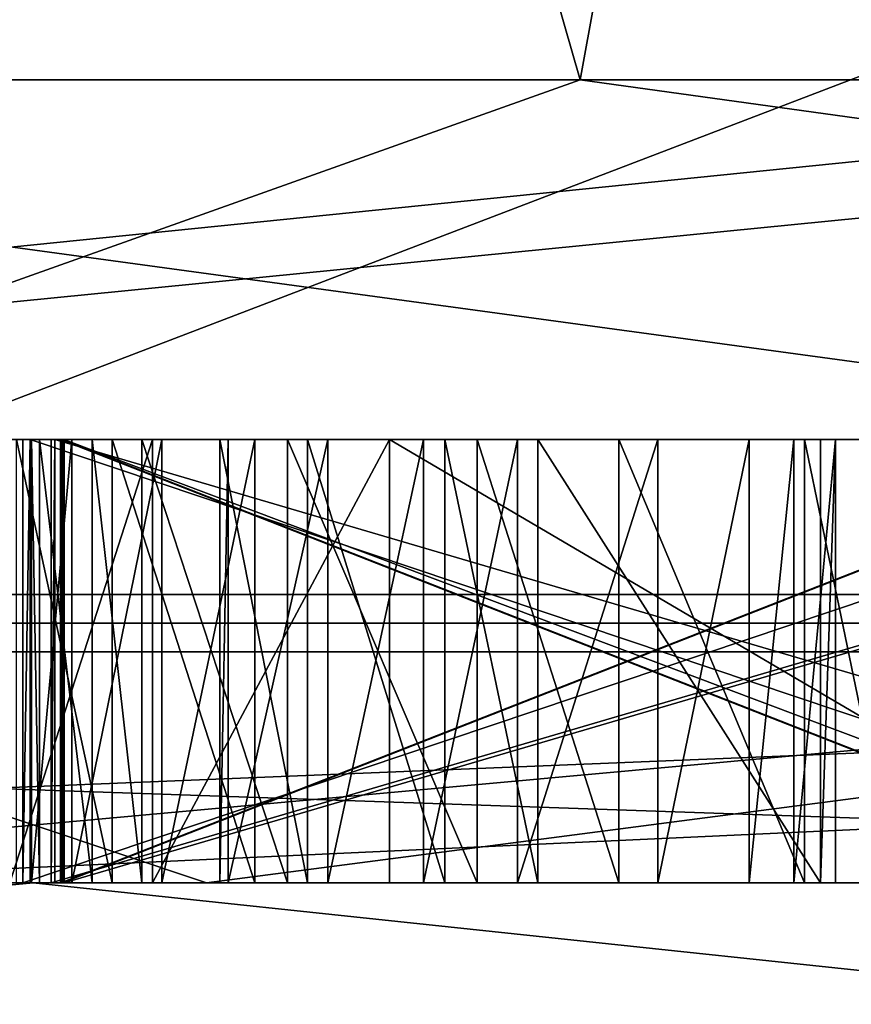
# Model space of a CAD drawing. Header units: millimetres. Extents: x -178 to 325, y 0 to 197.
# Tile 92 of 256: x 16.34 to 16.528, y 42.973 to 43.195. Entities that reach past the tile are written whole.
import ezdxf

# ---------------------------------------------------------------- set-up
doc = ezdxf.new("R2010")
doc.units = ezdxf.units.MM
doc.header["$LTSCALE"] = 52.148148
for name, color, linetype in [('11', 7, 'CONTINUOUS'), ('12', 7, 'CONTINUOUS'), ('16', 7, 'CONTINUOUS'), ('168', 7, 'CONTINUOUS'), ('187', 7, 'CONTINUOUS'), ('188', 7, 'CONTINUOUS'), ('189', 7, 'CONTINUOUS'), ('191', 7, 'CONTINUOUS'), ('192', 7, 'CONTINUOUS'), ('197', 7, 'CONTINUOUS'), ('20', 7, 'CONTINUOUS'), ('204', 7, 'CONTINUOUS'), ('205', 7, 'CONTINUOUS'), ('206', 7, 'CONTINUOUS'), ('214', 7, 'CONTINUOUS'), ('215', 7, 'CONTINUOUS'), ('216', 7, 'CONTINUOUS'), ('230', 7, 'CONTINUOUS'), ('231', 7, 'CONTINUOUS'), ('232', 7, 'CONTINUOUS'), ('233', 7, 'CONTINUOUS'), ('234', 7, 'CONTINUOUS'), ('257', 7, 'CONTINUOUS'), ('258', 7, 'CONTINUOUS'), ('259', 7, 'CONTINUOUS'), ('260', 7, 'CONTINUOUS'), ('261', 7, 'CONTINUOUS'), ('262', 7, 'CONTINUOUS'), ('263', 7, 'CONTINUOUS'), ('264', 7, 'CONTINUOUS'), ('265', 7, 'CONTINUOUS'), ('266', 7, 'CONTINUOUS'), ('267', 7, 'CONTINUOUS'), ('268', 7, 'CONTINUOUS'), ('269', 7, 'CONTINUOUS'), ('271', 7, 'CONTINUOUS'), ('272', 7, 'CONTINUOUS'), ('273', 7, 'CONTINUOUS'), ('274', 7, 'CONTINUOUS'), ('275', 7, 'CONTINUOUS'), ('276', 7, 'CONTINUOUS'), ('277', 7, 'CONTINUOUS'), ('278', 7, 'CONTINUOUS'), ('279', 7, 'CONTINUOUS'), ('280', 7, 'CONTINUOUS'), ('281', 7, 'CONTINUOUS'), ('282', 7, 'CONTINUOUS'), ('283', 7, 'CONTINUOUS'), ('3', 7, 'CONTINUOUS'), ('5881', 7, 'CONTINUOUS'), ('5931', 7, 'CONTINUOUS'), ('5932', 7, 'CONTINUOUS'), ('5934', 7, 'CONTINUOUS'), ('5935', 7, 'CONTINUOUS'), ('8', 7, 'CONTINUOUS'), ('9', 7, 'CONTINUOUS')]:
    doc.layers.add(name, color=color, linetype=linetype)

msp = doc.modelspace()

# ---------------------------------------------------------------- linework, layer by layer
at = {"layer": '11', "color": 7, "linetype": 'CONTINUOUS'}
for points in [[(16.91372, 43.06504, 10.72963), (15.79304, 43.21787, 12.40357), (15.05861, 43.06504, 13.20747), (16.91372, 43.06504, 10.72963)], [(15.46496, 43.21787, -12.8103), (17.21433, 43.21787, -10.34096), (15.67242, 43.06504, -12.47294), (15.46496, 43.21787, -12.8103)], [(15.67242, 43.06504, -12.47294), (17.21433, 43.21787, -10.34096), (17.40703, 43.06504, -9.9093), (15.67242, 43.06504, -12.47294)], [(17.47757, 43.21787, 9.88956), (15.79304, 43.21787, 12.40357), (16.91372, 43.06504, 10.72963), (17.47757, 43.21787, 9.88956)], [(16.20062, 43, 11.52595), (16.91372, 43.06504, 10.72963), (15.05861, 43.06504, 13.20747), (16.20062, 43, 11.52595)], [(15.81055, 43, -12.05535), (15.67242, 43.06504, -12.47294), (17.40703, 43.06504, -9.9093), (15.81055, 43, -12.05535)], [(16.71579, 43, -10.76497), (15.81055, 43, -12.05535), (17.40703, 43.06504, -9.9093), (16.71579, 43, -10.76497)], [(16.20062, 43, 11.52595), (17.06317, 43, 10.20537), (16.91372, 43.06504, 10.72963), (16.20062, 43, 11.52595)]]:
    msp.add_3dface(points, dxfattribs=at)
at = {"layer": '12', "color": 7, "linetype": 'CONTINUOUS'}
for points in [[(14.93435, 43.18118, 11.05121), (16.46675, 43.18118, 8.6029), (16.10449, 43.05208, 9.39204), (14.93435, 43.18118, 11.05121)], [(16.71042, 43.18118, -8.11946), (15.25, 43.18118, -10.61138), (15.43848, 43.05208, -10.45075), (16.71042, 43.18118, -8.11946)], [(16.9097, 43.05208, -7.85028), (16.71042, 43.18118, -8.11946), (15.43848, 43.05208, -10.45075), (16.9097, 43.05208, -7.85028)], [(16.10449, 43.05208, 9.39204), (16.46675, 43.18118, 8.6029), (17.39803, 43.05208, 6.69878), (16.10449, 43.05208, 9.39204)], [(16.46675, 43.18118, 8.6029), (17.60116, 43.18118, 5.94667), (17.39803, 43.05208, 6.69878), (16.46675, 43.18118, 8.6029)], [(15.4387, 43, -10.6886), (16.95401, 43, -8.07239), (15.43848, 43.05208, -10.45075), (15.4387, 43, -10.6886)], [(16.95401, 43, -8.07239), (16.9097, 43.05208, -7.85028), (15.43848, 43.05208, -10.45075), (16.95401, 43, -8.07239)], [(16.2683, 43, 9.37785), (16.10449, 43.05208, 9.39204), (17.39803, 43.05208, 6.69878), (16.2683, 43, 9.37785)], [(17.56244, 43, 6.64528), (16.2683, 43, 9.37785), (17.39803, 43.05208, 6.69878), (17.56244, 43, 6.64528)]]:
    msp.add_3dface(points, dxfattribs=at)
at = {"layer": '16', "color": 7, "linetype": 'CONTINUOUS'}
for points in [[(15.65972, 43.2, -6.869), (16.57674, 43.2, -4.1978), (16.20735, 43.05858, -5.26609), (15.65972, 43.2, -6.869)], [(16.57674, 43.2, 4.1978), (15.65972, 43.2, 6.869), (16.20735, 43.05858, 5.26609), (16.57674, 43.2, 4.1978)], [(16.57674, 43.2, -4.1978), (16.83161, 43.05858, -2.66587), (16.20735, 43.05858, -5.26609), (16.57674, 43.2, -4.1978)], [(16.57674, 43.2, 4.1978), (16.20735, 43.05858, 5.26609), (16.83161, 43.05858, 2.66587), (16.57674, 43.2, 4.1978)], [(15.47598, 43, 6.78994), (16.38246, 43, 4.14989), (16.20735, 43.05858, 5.26609), (15.47598, 43, 6.78994)], [(16.38247, 43, -4.14986), (15.47599, 43, -6.78992), (16.20735, 43.05858, -5.26609), (16.38247, 43, -4.14986)], [(16.20735, 43.05858, 5.26609), (16.38246, 43, 4.14989), (16.83161, 43.05858, 2.66587), (16.20735, 43.05858, 5.26609)], [(16.83161, 43.05858, -2.66587), (16.38247, 43, -4.14986), (16.20735, 43.05858, -5.26609), (16.83161, 43.05858, -2.66587)], [(16.38246, 43, 4.14989), (16.84208, 43, 1.39606), (16.83161, 43.05858, 2.66587), (16.38246, 43, 4.14989)], [(16.84208, 43, -1.39604), (16.38247, 43, -4.14986), (16.83161, 43.05858, -2.66587), (16.84208, 43, -1.39604)]]:
    msp.add_3dface(points, dxfattribs=at)
at = {"layer": '168', "color": 7, "linetype": 'CONTINUOUS'}
for points in [[(16.34268, 43, 0.48951), (16.64041, 43, 0.49881), (16.34268, 43.1, 0.48951), (16.34268, 43, 0.48951)], [(16.34268, 43.1, 0.48951), (16.64041, 43, 0.49881), (16.64041, 43.1, 0.49881), (16.34268, 43.1, 0.48951)]]:
    msp.add_3dface(points, dxfattribs=at)
at = {"layer": '187', "color": 7, "linetype": 'CONTINUOUS'}
for points in [[(16.63879, 43, 0.55087), (16.34106, 43, 0.54157), (16.63879, 43.1, 0.55087), (16.63879, 43, 0.55087)], [(16.34106, 43, 0.54157), (16.34106, 43.1, 0.54157), (16.63879, 43.1, 0.55087), (16.34106, 43, 0.54157)]]:
    msp.add_3dface(points, dxfattribs=at)
at = {"layer": '188', "color": 7, "linetype": 'CONTINUOUS'}
for points in [[(16.34106, 43, 0.54157), (16.34268, 43, 0.48951), (16.34268, 43.1, 0.48951), (16.34106, 43, 0.54157)], [(16.34106, 43, 0.54157), (16.34268, 43.1, 0.48951), (16.34106, 43.1, 0.54157), (16.34106, 43, 0.54157)]]:
    msp.add_3dface(points, dxfattribs=at)
at = {"layer": '189', "color": 7, "linetype": 'CONTINUOUS'}
for points in [[(16.34827, 43, 0.23958), (16.68865, 43, 0.24511), (16.34827, 43.1, 0.23958), (16.34827, 43, 0.23958)], [(16.34827, 43.1, 0.23958), (16.68865, 43, 0.24511), (16.68865, 43.1, 0.24511), (16.34827, 43.1, 0.23958)]]:
    msp.add_3dface(points, dxfattribs=at)
at = {"layer": '191', "color": 7, "linetype": 'CONTINUOUS'}
for points in [[(16.6878, 43, 0.29718), (16.34742, 43, 0.29165), (16.6878, 43.1, 0.29718), (16.6878, 43, 0.29718)], [(16.34742, 43, 0.29165), (16.34742, 43.1, 0.29165), (16.6878, 43.1, 0.29718), (16.34742, 43, 0.29165)]]:
    msp.add_3dface(points, dxfattribs=at)
at = {"layer": '192', "color": 7, "linetype": 'CONTINUOUS'}
for points in [[(16.34742, 43, 0.29165), (16.34827, 43, 0.23958), (16.34827, 43.1, 0.23958), (16.34742, 43, 0.29165)], [(16.34742, 43, 0.29165), (16.34827, 43.1, 0.23958), (16.34742, 43.1, 0.29165), (16.34742, 43, 0.29165)]]:
    msp.add_3dface(points, dxfattribs=at)
at = {"layer": '197', "color": 7, "linetype": 'CONTINUOUS'}
for points in [[(16.35027, 43, 0.10417), (16.61623, 43, 0.10357), (16.35027, 43.1, 0.10417), (16.35027, 43, 0.10417)], [(16.35027, 43.1, 0.10417), (16.61623, 43, 0.10357), (16.61623, 43.1, 0.10357), (16.35027, 43.1, 0.10417)]]:
    msp.add_3dface(points, dxfattribs=at)
at = {"layer": '20', "color": 7, "linetype": 'CONTINUOUS'}
for points in [[(16.33962, 43.1, -0.59363), (16.3381, 43.1, -0.64569), (16.3703, 43.1, -0.63622), (16.33962, 43.1, -0.59363)], [(16.36119, 43.1, -0.58384), (16.33962, 43.1, -0.59363), (16.3703, 43.1, -0.63622), (16.36119, 43.1, -0.58384)], [(16.34106, 43.1, 0.54157), (16.34268, 43.1, 0.48951), (16.63879, 43.1, 0.55087), (16.34106, 43.1, 0.54157)], [(16.63879, 43.1, 0.55087), (16.34268, 43.1, 0.48951), (16.64041, 43.1, 0.49881), (16.63879, 43.1, 0.55087)], [(16.34298, 43.1, -0.4791), (16.35209, 43.1, -0.53147), (16.34481, 43.1, -0.41662), (16.34298, 43.1, -0.4791)], [(16.34481, 43.1, -0.41662), (16.35209, 43.1, -0.53147), (16.35667, 43.1, -0.37529), (16.34481, 43.1, -0.41662)], [(16.34742, 43.1, 0.29165), (16.34827, 43.1, 0.23958), (16.6878, 43.1, 0.29718), (16.34742, 43.1, 0.29165)], [(16.6878, 43.1, 0.29718), (16.34827, 43.1, 0.23958), (16.68865, 43.1, 0.24511), (16.6878, 43.1, 0.29718)], [(16.34953, 43.1, -0.22917), (16.60485, 43.1, -0.22974), (16.34965, 43.1, -0.17708), (16.34953, 43.1, -0.22917)], [(16.34965, 43.1, -0.17708), (16.60485, 43.1, -0.22974), (16.60496, 43.1, -0.17765), (16.34965, 43.1, -0.17708)], [(16.3499, 43.1, -0.0625), (16.60522, 43.1, -0.06307), (16.35002, 43.1, -0.01042), (16.3499, 43.1, -0.0625)], [(16.35002, 43.1, -0.01042), (16.60522, 43.1, -0.06307), (16.60534, 43.1, -0.01099), (16.35002, 43.1, -0.01042)], [(16.35039, 43.1, 0.15625), (16.35027, 43.1, 0.10417), (16.61623, 43.1, 0.10357), (16.35039, 43.1, 0.15625)], [(16.69081, 43.1, 0.15549), (16.35039, 43.1, 0.15625), (16.6907, 43.1, 0.10341), (16.69081, 43.1, 0.15549)], [(16.6907, 43.1, 0.10341), (16.35039, 43.1, 0.15625), (16.65878, 43.1, 0.10348), (16.6907, 43.1, 0.10341)], [(16.65878, 43.1, 0.10348), (16.35039, 43.1, 0.15625), (16.61623, 43.1, 0.10357), (16.65878, 43.1, 0.10348)], [(16.35209, 43.1, -0.53147), (16.37244, 43.1, -0.56333), (16.35667, 43.1, -0.37529), (16.35209, 43.1, -0.53147)], [(16.35667, 43.1, -0.37529), (16.37244, 43.1, -0.56333), (16.36791, 43.1, -0.35478), (16.35667, 43.1, -0.37529)], [(16.3934, 43.1, -0.57437), (16.36119, 43.1, -0.58384), (16.3703, 43.1, -0.63622), (16.3934, 43.1, -0.57437)], [(16.36791, 43.1, -0.35478), (16.37244, 43.1, -0.56333), (16.38551, 43.1, -0.48035), (16.36791, 43.1, -0.35478)], [(16.40073, 43.1, -0.32447), (16.36791, 43.1, -0.35478), (16.38735, 43.1, -0.41787), (16.40073, 43.1, -0.32447)], [(16.38735, 43.1, -0.41787), (16.36791, 43.1, -0.35478), (16.38551, 43.1, -0.48035), (16.38735, 43.1, -0.41787)], [(16.42378, 43.1, -0.62736), (16.3934, 43.1, -0.57437), (16.3703, 43.1, -0.63622), (16.42378, 43.1, -0.62736)], [(16.37244, 43.1, -0.56333), (16.3934, 43.1, -0.57437), (16.38551, 43.1, -0.48035), (16.37244, 43.1, -0.56333)], [(16.38551, 43.1, -0.48035), (16.3934, 43.1, -0.57437), (16.40526, 43.1, -0.53303), (16.38551, 43.1, -0.48035)], [(16.40983, 43.1, -0.37685), (16.40073, 43.1, -0.32447), (16.38735, 43.1, -0.41787), (16.40983, 43.1, -0.37685)], [(16.3934, 43.1, -0.57437), (16.42378, 43.1, -0.62736), (16.40526, 43.1, -0.53303), (16.3934, 43.1, -0.57437)], [(16.44357, 43.1, -0.31531), (16.40073, 43.1, -0.32447), (16.43141, 43.1, -0.36706), (16.44357, 43.1, -0.31531)], [(16.43141, 43.1, -0.36706), (16.40073, 43.1, -0.32447), (16.40983, 43.1, -0.37685), (16.43141, 43.1, -0.36706)], [(16.40526, 43.1, -0.53303), (16.42378, 43.1, -0.62736), (16.43624, 43.1, -0.5652), (16.40526, 43.1, -0.53303)], [(16.42378, 43.1, -0.62736), (16.59392, 43.1, -0.63235), (16.4572, 43.1, -0.57624), (16.42378, 43.1, -0.62736)], [(16.43624, 43.1, -0.5652), (16.42378, 43.1, -0.62736), (16.4572, 43.1, -0.57624), (16.43624, 43.1, -0.5652)], [(16.45267, 43.1, -0.36768), (16.44357, 43.1, -0.31531), (16.43141, 43.1, -0.36706), (16.45267, 43.1, -0.36768)], [(16.47547, 43.1, -0.31624), (16.44357, 43.1, -0.31531), (16.45267, 43.1, -0.36768), (16.47547, 43.1, -0.31624)], [(16.48427, 43.1, -0.37903), (16.47547, 43.1, -0.31624), (16.45267, 43.1, -0.36768), (16.48427, 43.1, -0.37903)], [(16.59392, 43.1, -0.63235), (16.52101, 43.1, -0.57811), (16.4572, 43.1, -0.57624), (16.59392, 43.1, -0.63235)], [(16.51739, 43.1, -0.33832), (16.47547, 43.1, -0.31624), (16.51495, 43.1, -0.42161), (16.51739, 43.1, -0.33832)], [(16.51495, 43.1, -0.42161), (16.47547, 43.1, -0.31624), (16.50493, 43.1, -0.40048), (16.51495, 43.1, -0.42161)], [(16.50493, 43.1, -0.40048), (16.47547, 43.1, -0.31624), (16.48427, 43.1, -0.37903), (16.50493, 43.1, -0.40048)], [(16.52436, 43.1, -0.46357), (16.51739, 43.1, -0.33832), (16.51495, 43.1, -0.42161), (16.52436, 43.1, -0.46357)], [(16.53805, 43.1, -0.35976), (16.51739, 43.1, -0.33832), (16.52436, 43.1, -0.46357), (16.53805, 43.1, -0.35976)], [(16.59392, 43.1, -0.63235), (16.56354, 43.1, -0.57935), (16.52101, 43.1, -0.57811), (16.59392, 43.1, -0.63235)], [(16.52101, 43.1, -0.57811), (16.56354, 43.1, -0.57935), (16.52436, 43.1, -0.46357), (16.52101, 43.1, -0.57811)], [(16.56354, 43.1, -0.57935), (16.53805, 43.1, -0.35976), (16.52436, 43.1, -0.46357), (16.56354, 43.1, -0.57935)]]:
    msp.add_3dface(points, dxfattribs=at)
at = {"layer": '204', "color": 7, "linetype": 'CONTINUOUS'}
for points in [[(16.60534, 43, -0.01099), (16.35002, 43, -0.01042), (16.60534, 43.1, -0.01099), (16.60534, 43, -0.01099)], [(16.35002, 43, -0.01042), (16.35002, 43.1, -0.01042), (16.60534, 43.1, -0.01099), (16.35002, 43, -0.01042)]]:
    msp.add_3dface(points, dxfattribs=at)
at = {"layer": '205', "color": 7, "linetype": 'CONTINUOUS'}
for points in [[(16.35002, 43, -0.01042), (16.3499, 43, -0.0625), (16.3499, 43.1, -0.0625), (16.35002, 43, -0.01042)], [(16.35002, 43, -0.01042), (16.3499, 43.1, -0.0625), (16.35002, 43.1, -0.01042), (16.35002, 43, -0.01042)]]:
    msp.add_3dface(points, dxfattribs=at)
at = {"layer": '206', "color": 7, "linetype": 'CONTINUOUS'}
for points in [[(16.3499, 43, -0.0625), (16.60522, 43, -0.06307), (16.3499, 43.1, -0.0625), (16.3499, 43, -0.0625)], [(16.60522, 43, -0.06307), (16.60522, 43.1, -0.06307), (16.3499, 43.1, -0.0625), (16.60522, 43, -0.06307)]]:
    msp.add_3dface(points, dxfattribs=at)
at = {"layer": '214', "color": 7, "linetype": 'CONTINUOUS'}
for points in [[(16.60496, 43, -0.17765), (16.34965, 43, -0.17708), (16.60496, 43.1, -0.17765), (16.60496, 43, -0.17765)], [(16.34965, 43, -0.17708), (16.34965, 43.1, -0.17708), (16.60496, 43.1, -0.17765), (16.34965, 43, -0.17708)]]:
    msp.add_3dface(points, dxfattribs=at)
at = {"layer": '215', "color": 7, "linetype": 'CONTINUOUS'}
for points in [[(16.34965, 43, -0.17708), (16.34953, 43, -0.22917), (16.34953, 43.1, -0.22917), (16.34965, 43, -0.17708)], [(16.34965, 43, -0.17708), (16.34953, 43.1, -0.22917), (16.34965, 43.1, -0.17708), (16.34965, 43, -0.17708)]]:
    msp.add_3dface(points, dxfattribs=at)
at = {"layer": '216', "color": 7, "linetype": 'CONTINUOUS'}
for points in [[(16.34953, 43, -0.22917), (16.60485, 43, -0.22974), (16.34953, 43.1, -0.22917), (16.34953, 43, -0.22917)], [(16.60485, 43, -0.22974), (16.60485, 43.1, -0.22974), (16.34953, 43.1, -0.22917), (16.60485, 43, -0.22974)]]:
    msp.add_3dface(points, dxfattribs=at)
at = {"layer": '230', "color": 7, "linetype": 'CONTINUOUS'}
for points in [[(16.69081, 43, 0.15549), (16.35039, 43, 0.15625), (16.69081, 43.1, 0.15549), (16.69081, 43, 0.15549)], [(16.35039, 43, 0.15625), (16.35039, 43.1, 0.15625), (16.69081, 43.1, 0.15549), (16.35039, 43, 0.15625)]]:
    msp.add_3dface(points, dxfattribs=at)
at = {"layer": '231', "color": 7, "linetype": 'CONTINUOUS'}
for points in [[(16.35039, 43, 0.15625), (16.35027, 43, 0.10417), (16.35027, 43.1, 0.10417), (16.35039, 43, 0.15625)], [(16.35039, 43, 0.15625), (16.35027, 43.1, 0.10417), (16.35039, 43.1, 0.15625), (16.35039, 43, 0.15625)]]:
    msp.add_3dface(points, dxfattribs=at)
at = {"layer": '232', "color": 7, "linetype": 'CONTINUOUS'}
for points in [[(16.3381, 43, -0.64569), (16.3703, 43, -0.63622), (16.3703, 43.1, -0.63622), (16.3381, 43, -0.64569)], [(16.3381, 43.1, -0.64569), (16.3381, 43, -0.64569), (16.3703, 43.1, -0.63622), (16.3381, 43.1, -0.64569)]]:
    msp.add_3dface(points, dxfattribs=at)
at = {"layer": '233', "color": 7, "linetype": 'CONTINUOUS'}
for points in [[(16.3703, 43, -0.63622), (16.42378, 43, -0.62736), (16.42378, 43.1, -0.62736), (16.3703, 43, -0.63622)], [(16.3703, 43, -0.63622), (16.42378, 43.1, -0.62736), (16.3703, 43.1, -0.63622), (16.3703, 43, -0.63622)]]:
    msp.add_3dface(points, dxfattribs=at)
at = {"layer": '234', "color": 7, "linetype": 'CONTINUOUS'}
for points in [[(16.42378, 43, -0.62736), (16.59392, 43, -0.63235), (16.42378, 43.1, -0.62736), (16.42378, 43, -0.62736)], [(16.59392, 43, -0.63235), (16.59392, 43.1, -0.63235), (16.42378, 43.1, -0.62736), (16.59392, 43, -0.63235)]]:
    msp.add_3dface(points, dxfattribs=at)
at = {"layer": '257', "color": 7, "linetype": 'CONTINUOUS'}
for points in [[(16.53805, 43, -0.35976), (16.51739, 43, -0.33832), (16.51739, 43.1, -0.33832), (16.53805, 43, -0.35976)], [(16.53805, 43, -0.35976), (16.51739, 43.1, -0.33832), (16.53805, 43.1, -0.35976), (16.53805, 43, -0.35976)]]:
    msp.add_3dface(points, dxfattribs=at)
at = {"layer": '258', "color": 7, "linetype": 'CONTINUOUS'}
for points in [[(16.51739, 43, -0.33832), (16.47547, 43, -0.31624), (16.47547, 43.1, -0.31624), (16.51739, 43, -0.33832)], [(16.51739, 43, -0.33832), (16.47547, 43.1, -0.31624), (16.51739, 43.1, -0.33832), (16.51739, 43, -0.33832)]]:
    msp.add_3dface(points, dxfattribs=at)
at = {"layer": '259', "color": 7, "linetype": 'CONTINUOUS'}
for points in [[(16.47547, 43, -0.31624), (16.44357, 43, -0.31531), (16.44357, 43.1, -0.31531), (16.47547, 43, -0.31624)], [(16.47547, 43, -0.31624), (16.44357, 43.1, -0.31531), (16.47547, 43.1, -0.31624), (16.47547, 43, -0.31624)]]:
    msp.add_3dface(points, dxfattribs=at)
at = {"layer": '260', "color": 7, "linetype": 'CONTINUOUS'}
for points in [[(16.44357, 43, -0.31531), (16.40073, 43, -0.32447), (16.40073, 43.1, -0.32447), (16.44357, 43, -0.31531)], [(16.44357, 43, -0.31531), (16.40073, 43.1, -0.32447), (16.44357, 43.1, -0.31531), (16.44357, 43, -0.31531)]]:
    msp.add_3dface(points, dxfattribs=at)
at = {"layer": '261', "color": 7, "linetype": 'CONTINUOUS'}
for points in [[(16.40073, 43, -0.32447), (16.36791, 43, -0.35478), (16.36791, 43.1, -0.35478), (16.40073, 43, -0.32447)], [(16.40073, 43, -0.32447), (16.36791, 43.1, -0.35478), (16.40073, 43.1, -0.32447), (16.40073, 43, -0.32447)]]:
    msp.add_3dface(points, dxfattribs=at)
at = {"layer": '262', "color": 7, "linetype": 'CONTINUOUS'}
for points in [[(16.36791, 43, -0.35478), (16.35667, 43, -0.37529), (16.35667, 43.1, -0.37529), (16.36791, 43, -0.35478)], [(16.36791, 43, -0.35478), (16.35667, 43.1, -0.37529), (16.36791, 43.1, -0.35478), (16.36791, 43, -0.35478)]]:
    msp.add_3dface(points, dxfattribs=at)
at = {"layer": '263', "color": 7, "linetype": 'CONTINUOUS'}
for points in [[(16.35667, 43, -0.37529), (16.34481, 43, -0.41662), (16.34481, 43.1, -0.41662), (16.35667, 43, -0.37529)], [(16.35667, 43, -0.37529), (16.34481, 43.1, -0.41662), (16.35667, 43.1, -0.37529), (16.35667, 43, -0.37529)]]:
    msp.add_3dface(points, dxfattribs=at)
at = {"layer": '264', "color": 7, "linetype": 'CONTINUOUS'}
for points in [[(16.34481, 43, -0.41662), (16.34298, 43, -0.4791), (16.34298, 43.1, -0.4791), (16.34481, 43, -0.41662)], [(16.34481, 43, -0.41662), (16.34298, 43.1, -0.4791), (16.34481, 43.1, -0.41662), (16.34481, 43, -0.41662)]]:
    msp.add_3dface(points, dxfattribs=at)
at = {"layer": '265', "color": 7, "linetype": 'CONTINUOUS'}
for points in [[(16.34298, 43, -0.4791), (16.35209, 43, -0.53147), (16.35209, 43.1, -0.53147), (16.34298, 43, -0.4791)], [(16.34298, 43, -0.4791), (16.35209, 43.1, -0.53147), (16.34298, 43.1, -0.4791), (16.34298, 43, -0.4791)]]:
    msp.add_3dface(points, dxfattribs=at)
at = {"layer": '266', "color": 7, "linetype": 'CONTINUOUS'}
for points in [[(16.35209, 43, -0.53147), (16.37244, 43, -0.56333), (16.37244, 43.1, -0.56333), (16.35209, 43, -0.53147)], [(16.35209, 43, -0.53147), (16.37244, 43.1, -0.56333), (16.35209, 43.1, -0.53147), (16.35209, 43, -0.53147)]]:
    msp.add_3dface(points, dxfattribs=at)
at = {"layer": '267', "color": 7, "linetype": 'CONTINUOUS'}
for points in [[(16.37244, 43, -0.56333), (16.3934, 43, -0.57437), (16.3934, 43.1, -0.57437), (16.37244, 43, -0.56333)], [(16.37244, 43, -0.56333), (16.3934, 43.1, -0.57437), (16.37244, 43.1, -0.56333), (16.37244, 43, -0.56333)]]:
    msp.add_3dface(points, dxfattribs=at)
at = {"layer": '268', "color": 7, "linetype": 'CONTINUOUS'}
for points in [[(16.3934, 43, -0.57437), (16.36119, 43, -0.58384), (16.36119, 43.1, -0.58384), (16.3934, 43, -0.57437)], [(16.3934, 43, -0.57437), (16.36119, 43.1, -0.58384), (16.3934, 43.1, -0.57437), (16.3934, 43, -0.57437)]]:
    msp.add_3dface(points, dxfattribs=at)
at = {"layer": '269', "color": 7, "linetype": 'CONTINUOUS'}
for points in [[(16.36119, 43, -0.58384), (16.33962, 43, -0.59363), (16.33962, 43.1, -0.59363), (16.36119, 43, -0.58384)], [(16.36119, 43, -0.58384), (16.33962, 43.1, -0.59363), (16.36119, 43.1, -0.58384), (16.36119, 43, -0.58384)]]:
    msp.add_3dface(points, dxfattribs=at)
at = {"layer": '271', "color": 7, "linetype": 'CONTINUOUS'}
for points in [[(16.52101, 43, -0.57811), (16.4572, 43, -0.57624), (16.4572, 43.1, -0.57624), (16.52101, 43, -0.57811)], [(16.52101, 43.1, -0.57811), (16.52101, 43, -0.57811), (16.4572, 43.1, -0.57624), (16.52101, 43.1, -0.57811)]]:
    msp.add_3dface(points, dxfattribs=at)
at = {"layer": '272', "color": 7, "linetype": 'CONTINUOUS'}
for points in [[(16.4572, 43, -0.57624), (16.43624, 43, -0.5652), (16.43624, 43.1, -0.5652), (16.4572, 43, -0.57624)], [(16.4572, 43, -0.57624), (16.43624, 43.1, -0.5652), (16.4572, 43.1, -0.57624), (16.4572, 43, -0.57624)]]:
    msp.add_3dface(points, dxfattribs=at)
at = {"layer": '273', "color": 7, "linetype": 'CONTINUOUS'}
for points in [[(16.43624, 43, -0.5652), (16.40526, 43, -0.53303), (16.40526, 43.1, -0.53303), (16.43624, 43, -0.5652)], [(16.43624, 43, -0.5652), (16.40526, 43.1, -0.53303), (16.43624, 43.1, -0.5652), (16.43624, 43, -0.5652)]]:
    msp.add_3dface(points, dxfattribs=at)
at = {"layer": '274', "color": 7, "linetype": 'CONTINUOUS'}
for points in [[(16.40526, 43, -0.53303), (16.38551, 43, -0.48035), (16.38551, 43.1, -0.48035), (16.40526, 43, -0.53303)], [(16.40526, 43, -0.53303), (16.38551, 43.1, -0.48035), (16.40526, 43.1, -0.53303), (16.40526, 43, -0.53303)]]:
    msp.add_3dface(points, dxfattribs=at)
at = {"layer": '275', "color": 7, "linetype": 'CONTINUOUS'}
for points in [[(16.38551, 43, -0.48035), (16.38735, 43, -0.41787), (16.38735, 43.1, -0.41787), (16.38551, 43, -0.48035)], [(16.38551, 43, -0.48035), (16.38735, 43.1, -0.41787), (16.38551, 43.1, -0.48035), (16.38551, 43, -0.48035)]]:
    msp.add_3dface(points, dxfattribs=at)
at = {"layer": '276', "color": 7, "linetype": 'CONTINUOUS'}
for points in [[(16.38735, 43, -0.41787), (16.40983, 43, -0.37685), (16.40983, 43.1, -0.37685), (16.38735, 43, -0.41787)], [(16.38735, 43, -0.41787), (16.40983, 43.1, -0.37685), (16.38735, 43.1, -0.41787), (16.38735, 43, -0.41787)]]:
    msp.add_3dface(points, dxfattribs=at)
at = {"layer": '277', "color": 7, "linetype": 'CONTINUOUS'}
for points in [[(16.40983, 43, -0.37685), (16.43141, 43, -0.36706), (16.43141, 43.1, -0.36706), (16.40983, 43, -0.37685)], [(16.40983, 43, -0.37685), (16.43141, 43.1, -0.36706), (16.40983, 43.1, -0.37685), (16.40983, 43, -0.37685)]]:
    msp.add_3dface(points, dxfattribs=at)
at = {"layer": '278', "color": 7, "linetype": 'CONTINUOUS'}
for points in [[(16.43141, 43, -0.36706), (16.45267, 43, -0.36768), (16.45267, 43.1, -0.36768), (16.43141, 43, -0.36706)], [(16.43141, 43, -0.36706), (16.45267, 43.1, -0.36768), (16.43141, 43.1, -0.36706), (16.43141, 43, -0.36706)]]:
    msp.add_3dface(points, dxfattribs=at)
at = {"layer": '279', "color": 7, "linetype": 'CONTINUOUS'}
for points in [[(16.45267, 43, -0.36768), (16.48427, 43, -0.37903), (16.48427, 43.1, -0.37903), (16.45267, 43, -0.36768)], [(16.45267, 43, -0.36768), (16.48427, 43.1, -0.37903), (16.45267, 43.1, -0.36768), (16.45267, 43, -0.36768)]]:
    msp.add_3dface(points, dxfattribs=at)
at = {"layer": '280', "color": 7, "linetype": 'CONTINUOUS'}
for points in [[(16.48427, 43, -0.37903), (16.50493, 43, -0.40048), (16.50493, 43.1, -0.40048), (16.48427, 43, -0.37903)], [(16.48427, 43, -0.37903), (16.50493, 43.1, -0.40048), (16.48427, 43.1, -0.37903), (16.48427, 43, -0.37903)]]:
    msp.add_3dface(points, dxfattribs=at)
at = {"layer": '281', "color": 7, "linetype": 'CONTINUOUS'}
for points in [[(16.50493, 43, -0.40048), (16.51495, 43, -0.42161), (16.51495, 43.1, -0.42161), (16.50493, 43, -0.40048)], [(16.50493, 43, -0.40048), (16.51495, 43.1, -0.42161), (16.50493, 43.1, -0.40048), (16.50493, 43, -0.40048)]]:
    msp.add_3dface(points, dxfattribs=at)
at = {"layer": '282', "color": 7, "linetype": 'CONTINUOUS'}
for points in [[(16.51495, 43, -0.42161), (16.52436, 43, -0.46357), (16.52436, 43.1, -0.46357), (16.51495, 43, -0.42161)], [(16.51495, 43, -0.42161), (16.52436, 43.1, -0.46357), (16.51495, 43.1, -0.42161), (16.51495, 43, -0.42161)]]:
    msp.add_3dface(points, dxfattribs=at)
at = {"layer": '283', "color": 7, "linetype": 'CONTINUOUS'}
for points in [[(16.52436, 43, -0.46357), (16.52101, 43, -0.57811), (16.52436, 43.1, -0.46357), (16.52436, 43, -0.46357)], [(16.52101, 43, -0.57811), (16.52101, 43.1, -0.57811), (16.52436, 43.1, -0.46357), (16.52101, 43, -0.57811)]]:
    msp.add_3dface(points, dxfattribs=at)
at = {"layer": '3', "color": 7, "linetype": 'CONTINUOUS'}
for points in [[(16.95401, 43, -8.07239), (15.4387, 43, -10.6886), (16.71579, 43, -10.76497), (16.95401, 43, -8.07239)], [(16.71579, 43, -10.76497), (15.4387, 43, -10.6886), (15.81055, 43, -12.05535), (16.71579, 43, -10.76497)], [(16.20062, 43, 11.52595), (16.2683, 43, 9.37785), (17.06317, 43, 10.20537), (16.20062, 43, 11.52595)], [(16.2683, 43, 9.37785), (17.56244, 43, 6.64528), (17.06317, 43, 10.20537), (16.2683, 43, 9.37785)]]:
    msp.add_3dface(points, dxfattribs=at)
at = {"layer": '5881', "color": 7, "linetype": 'CONTINUOUS'}
for points in [[(15.36314, 43, 13.11506), (16.34336, 43, 11.87134), (13.61161, 43, 13.61142), (15.36314, 43, 13.11506)], [(13.61161, 43, 13.61142), (16.34336, 43, 11.87134), (15.5729, 43, 11.31515), (13.61161, 43, 13.61142)], [(16.34342, 43, -11.87126), (15.3632, 43, -13.11499), (15.57289, 43, -11.31516), (16.34342, 43, -11.87126)], [(17.22587, 43, -10.5498), (16.34342, 43, -11.87126), (15.57289, 43, -11.31516), (17.22587, 43, -10.5498)], [(17.15109, 43, -8.74021), (17.22587, 43, -10.5498), (15.57289, 43, -11.31516), (17.15109, 43, -8.74021)], [(17.22583, 43, 10.54988), (17.99962, 43, 9.16788), (15.5729, 43, 11.31515), (17.22583, 43, 10.54988)], [(15.5729, 43, 11.31515), (17.99962, 43, 9.16788), (17.15109, 43, 8.7402), (15.5729, 43, 11.31515)], [(16.34336, 43, 11.87134), (17.22583, 43, 10.54988), (15.5729, 43, 11.31515), (16.34336, 43, 11.87134)]]:
    msp.add_3dface(points, dxfattribs=at)
at = {"layer": '5931', "color": 7, "linetype": 'CONTINUOUS'}
for points in [[(16.34336, 43, 11.87134), (15.36314, 43, 13.11506), (17.17178, 42.91213, 11.03563), (16.34336, 43, 11.87134)], [(17.17178, 42.91213, 11.03563), (15.36314, 43, 13.11506), (15.42646, 42.91213, 13.3671), (17.17178, 42.91213, 11.03563)], [(17.22583, 43, 10.54988), (16.34336, 43, 11.87134), (17.17178, 42.91213, 11.03563), (17.22583, 43, 10.54988)]]:
    msp.add_3dface(points, dxfattribs=at)
at = {"layer": '5932', "color": 7, "linetype": 'CONTINUOUS'}
for points in [[(15.3632, 43, -13.11499), (16.34342, 43, -11.87126), (15.42646, 42.91213, -13.3671), (15.3632, 43, -13.11499)], [(15.42646, 42.91213, -13.3671), (16.34342, 43, -11.87126), (17.17178, 42.91213, -11.03563), (15.42646, 42.91213, -13.3671)], [(16.34342, 43, -11.87126), (17.22587, 43, -10.5498), (17.17178, 42.91213, -11.03563), (16.34342, 43, -11.87126)]]:
    msp.add_3dface(points, dxfattribs=at)
at = {"layer": '5934', "color": 7, "linetype": 'CONTINUOUS'}
for points in [[(15.5729, 43, 11.31515), (17.15109, 43, 8.7402), (15.16918, 42.5, 11.02082), (15.5729, 43, 11.31515)], [(17.15109, 43, 8.7402), (16.7065, 42.5, 8.51207), (15.16918, 42.5, 11.02082), (17.15109, 43, 8.7402)]]:
    msp.add_3dface(points, dxfattribs=at)
at = {"layer": '5935', "color": 7, "linetype": 'CONTINUOUS'}
for points in [[(15.57289, 43, -11.31516), (15.16917, 42.5, -11.02083), (16.7065, 42.5, -8.51208), (15.57289, 43, -11.31516)], [(17.15109, 43, -8.74021), (15.57289, 43, -11.31516), (16.7065, 42.5, -8.51208), (17.15109, 43, -8.74021)]]:
    msp.add_3dface(points, dxfattribs=at)
at = {"layer": '8', "color": 7, "linetype": 'CONTINUOUS'}
for points in [[(16.38246, 43, 4.14989), (15.47598, 43, 6.78994), (16.04529, 43, 2.82879), (16.38246, 43, 4.14989)], [(15.47599, 43, -6.78992), (16.38247, 43, -4.14986), (16.04529, 43, -2.8288), (15.47599, 43, -6.78992)], [(16.38246, 43, 4.14989), (16.04529, 43, 2.82879), (16.34106, 43, 0.54157), (16.38246, 43, 4.14989)], [(16.04529, 43, -2.8288), (16.38247, 43, -4.14986), (16.29282, 43, 0), (16.04529, 43, -2.8288)], [(16.04529, 43, 2.82879), (16.29282, 43, 0), (16.34106, 43, 0.54157), (16.04529, 43, 2.82879)], [(16.29282, 43, 0), (16.38247, 43, -4.14986), (16.3381, 43, -0.64569), (16.29282, 43, 0)], [(16.34106, 43, 0.54157), (16.29282, 43, 0), (16.33962, 43, -0.59363), (16.34106, 43, 0.54157)], [(16.3381, 43, -0.64569), (16.38247, 43, -4.14986), (16.3703, 43, -0.63622), (16.3381, 43, -0.64569)], [(16.34298, 43, -0.4791), (16.34106, 43, 0.54157), (16.33962, 43, -0.59363), (16.34298, 43, -0.4791)], [(16.35209, 43, -0.53147), (16.34298, 43, -0.4791), (16.33962, 43, -0.59363), (16.35209, 43, -0.53147)], [(16.36119, 43, -0.58384), (16.35209, 43, -0.53147), (16.33962, 43, -0.59363), (16.36119, 43, -0.58384)], [(16.63879, 43, 0.55087), (16.38246, 43, 4.14989), (16.34106, 43, 0.54157), (16.63879, 43, 0.55087)], [(16.34268, 43, 0.48951), (16.34106, 43, 0.54157), (16.34298, 43, -0.4791), (16.34268, 43, 0.48951)], [(16.64041, 43, 0.49881), (16.34268, 43, 0.48951), (16.34742, 43, 0.29165), (16.64041, 43, 0.49881)], [(16.34742, 43, 0.29165), (16.34268, 43, 0.48951), (16.34481, 43, -0.41662), (16.34742, 43, 0.29165)], [(16.34481, 43, -0.41662), (16.34268, 43, 0.48951), (16.34298, 43, -0.4791), (16.34481, 43, -0.41662)], [(16.34953, 43, -0.22917), (16.34742, 43, 0.29165), (16.34481, 43, -0.41662), (16.34953, 43, -0.22917)], [(16.35667, 43, -0.37529), (16.34953, 43, -0.22917), (16.34481, 43, -0.41662), (16.35667, 43, -0.37529)], [(16.64334, 43, 0.4051), (16.64041, 43, 0.49881), (16.34742, 43, 0.29165), (16.64334, 43, 0.4051)], [(16.6878, 43, 0.29718), (16.64334, 43, 0.4051), (16.34742, 43, 0.29165), (16.6878, 43, 0.29718)], [(16.34827, 43, 0.23958), (16.34742, 43, 0.29165), (16.34953, 43, -0.22917), (16.34827, 43, 0.23958)], [(16.68865, 43, 0.24511), (16.34827, 43, 0.23958), (16.35039, 43, 0.15625), (16.68865, 43, 0.24511)], [(16.35027, 43, 0.10417), (16.34827, 43, 0.23958), (16.35002, 43, -0.01042), (16.35027, 43, 0.10417)], [(16.34827, 43, 0.23958), (16.35027, 43, 0.10417), (16.35039, 43, 0.15625), (16.34827, 43, 0.23958)], [(16.35002, 43, -0.01042), (16.34827, 43, 0.23958), (16.3499, 43, -0.0625), (16.35002, 43, -0.01042)], [(16.3499, 43, -0.0625), (16.34827, 43, 0.23958), (16.34965, 43, -0.17708), (16.3499, 43, -0.0625)], [(16.34965, 43, -0.17708), (16.34827, 43, 0.23958), (16.34953, 43, -0.22917), (16.34965, 43, -0.17708)], [(16.60485, 43, -0.22974), (16.34953, 43, -0.22917), (16.60307, 43, -0.31998), (16.60485, 43, -0.22974)], [(16.60307, 43, -0.31998), (16.34953, 43, -0.22917), (16.60155, 43, -0.37205), (16.60307, 43, -0.31998)], [(16.60155, 43, -0.37205), (16.34953, 43, -0.22917), (16.51739, 43, -0.33832), (16.60155, 43, -0.37205)], [(16.51739, 43, -0.33832), (16.34953, 43, -0.22917), (16.47547, 43, -0.31624), (16.51739, 43, -0.33832)], [(16.47547, 43, -0.31624), (16.34953, 43, -0.22917), (16.44357, 43, -0.31531), (16.47547, 43, -0.31624)], [(16.44357, 43, -0.31531), (16.34953, 43, -0.22917), (16.40073, 43, -0.32447), (16.44357, 43, -0.31531)], [(16.40073, 43, -0.32447), (16.34953, 43, -0.22917), (16.36791, 43, -0.35478), (16.40073, 43, -0.32447)], [(16.36791, 43, -0.35478), (16.34953, 43, -0.22917), (16.35667, 43, -0.37529), (16.36791, 43, -0.35478)], [(16.60496, 43, -0.17765), (16.3499, 43, -0.0625), (16.34965, 43, -0.17708), (16.60496, 43, -0.17765)], [(16.60522, 43, -0.06307), (16.3499, 43, -0.0625), (16.60496, 43, -0.17765), (16.60522, 43, -0.06307)], [(16.60534, 43, -0.01099), (16.35027, 43, 0.10417), (16.35002, 43, -0.01042), (16.60534, 43, -0.01099)], [(16.61623, 43, 0.10357), (16.35027, 43, 0.10417), (16.60534, 43, -0.01099), (16.61623, 43, 0.10357)], [(16.69081, 43, 0.15549), (16.68865, 43, 0.24511), (16.35039, 43, 0.15625), (16.69081, 43, 0.15549)], [(16.37244, 43, -0.56333), (16.35209, 43, -0.53147), (16.36119, 43, -0.58384), (16.37244, 43, -0.56333)], [(16.3934, 43, -0.57437), (16.37244, 43, -0.56333), (16.36119, 43, -0.58384), (16.3934, 43, -0.57437)], [(16.3703, 43, -0.63622), (16.38247, 43, -4.14986), (16.42378, 43, -0.62736), (16.3703, 43, -0.63622)], [(16.84208, 43, 1.39606), (16.38246, 43, 4.14989), (16.83246, 43, 0.48396), (16.84208, 43, 1.39606)], [(16.83246, 43, 0.48396), (16.38246, 43, 4.14989), (16.80989, 43, 0.52494), (16.83246, 43, 0.48396)], [(16.80989, 43, 0.52494), (16.38246, 43, 4.14989), (16.77734, 43, 0.54477), (16.80989, 43, 0.52494)], [(16.77734, 43, 0.54477), (16.38246, 43, 4.14989), (16.74512, 43, 0.55419), (16.77734, 43, 0.54477)], [(16.74512, 43, 0.55419), (16.38246, 43, 4.14989), (16.67807, 43, 0.65631), (16.74512, 43, 0.55419)], [(16.67807, 43, 0.65631), (16.38246, 43, 4.14989), (16.63553, 43, 0.65498), (16.67807, 43, 0.65631)], [(16.63553, 43, 0.65498), (16.38246, 43, 4.14989), (16.63879, 43, 0.55087), (16.63553, 43, 0.65498)], [(16.38247, 43, -4.14986), (16.84208, 43, -1.39604), (16.42378, 43, -0.62736), (16.38247, 43, -4.14986)], [(16.38551, 43, -0.48035), (16.40526, 43, -0.53303), (16.38735, 43, -0.41787), (16.38551, 43, -0.48035)], [(16.38735, 43, -0.41787), (16.40526, 43, -0.53303), (16.40983, 43, -0.37685), (16.38735, 43, -0.41787)], [(16.40526, 43, -0.53303), (16.43624, 43, -0.5652), (16.40983, 43, -0.37685), (16.40526, 43, -0.53303)], [(16.40983, 43, -0.37685), (16.43624, 43, -0.5652), (16.43141, 43, -0.36706), (16.40983, 43, -0.37685)], [(16.42378, 43, -0.62736), (16.84208, 43, -1.39604), (16.59392, 43, -0.63235), (16.42378, 43, -0.62736)], [(16.43141, 43, -0.36706), (16.43624, 43, -0.5652), (16.45267, 43, -0.36768), (16.43141, 43, -0.36706)], [(16.43624, 43, -0.5652), (16.4572, 43, -0.57624), (16.45267, 43, -0.36768), (16.43624, 43, -0.5652)], [(16.45267, 43, -0.36768), (16.4572, 43, -0.57624), (16.48427, 43, -0.37903), (16.45267, 43, -0.36768)], [(16.4572, 43, -0.57624), (16.52101, 43, -0.57811), (16.48427, 43, -0.37903), (16.4572, 43, -0.57624)], [(16.48427, 43, -0.37903), (16.52101, 43, -0.57811), (16.50493, 43, -0.40048), (16.48427, 43, -0.37903)], [(16.50493, 43, -0.40048), (16.52101, 43, -0.57811), (16.51495, 43, -0.42161), (16.50493, 43, -0.40048)], [(16.51495, 43, -0.42161), (16.52101, 43, -0.57811), (16.52436, 43, -0.46357), (16.51495, 43, -0.42161)], [(16.53805, 43, -0.35976), (16.60155, 43, -0.37205), (16.51739, 43, -0.33832), (16.53805, 43, -0.35976)]]:
    msp.add_3dface(points, dxfattribs=at)
at = {"layer": '9', "color": 7, "linetype": 'CONTINUOUS'}
for points in [[(14.93435, 43.18118, 11.05121), (15.74939, 45.67938, 9.09292), (16.46675, 43.18118, 8.6029), (14.93435, 43.18118, 11.05121)], [(16.71042, 43.18118, -8.11946), (15.74939, 45.67938, -9.09292), (15.25, 43.18118, -10.61138), (16.71042, 43.18118, -8.11946)], [(16.92871, 45.67938, -6.64403), (15.74939, 45.67938, -9.09292), (16.71042, 43.18118, -8.11946), (16.92871, 45.67938, -6.64403)], [(15.74939, 45.67938, 9.09292), (16.92871, 45.67938, 6.64403), (16.46675, 43.18118, 8.6029), (15.74939, 45.67938, 9.09292)], [(16.46675, 43.18118, 8.6029), (16.92871, 45.67938, 6.64403), (17.60116, 43.18118, 5.94667), (16.46675, 43.18118, 8.6029)]]:
    msp.add_3dface(points, dxfattribs=at)

doc.saveas('drawing.dxf')
